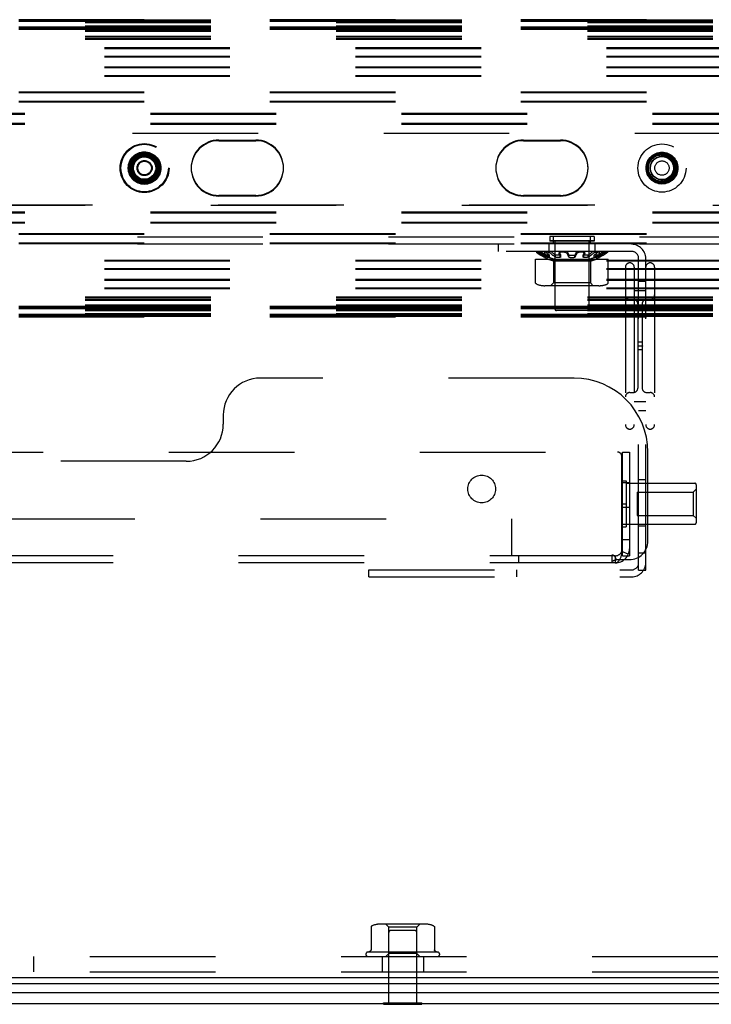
# Model space of a CAD drawing. Header units: inches. Extents: x 0 to 155, y 0 to 100.
# Tile 65 of 102: x 97.05 to 101.73, y 7.68 to 14.34. Entities that reach past the tile are written whole.
import ezdxf

# ---------------------------------------------------------------- set-up
doc = ezdxf.new("R2010")
doc.units = ezdxf.units.IN
doc.header["$LTSCALE"] = 8.5
doc.header["$MEASUREMENT"] = 0
doc.linetypes.add('HIDDEN', pattern=[0.2, 0.1, -0.1])
doc.layers.get('0').update_dxf_attribs({"linetype": 'CONTINUOUS'})
doc.layers.add('DEFAULT_2', color=8, linetype='HIDDEN')

msp = doc.modelspace()

# ---------------------------------------------------------------- linework, layer by layer
at = {"color": 3, "linetype": 'Continuous'}
for p, q in [((87.6538, 7.8562), (111.6258, 7.8562)), ((103.796, 7.6797), (95.4835, 7.6797))]:
    msp.add_line(p, q, dxfattribs=at)
at = {"color": 7, "linetype": 'Continuous'}
for p, q in [((87.6728, 7.8172), (111.6068, 7.8172)), ((95.4835, 7.7547), (103.796, 7.7547)), ((99.5098, 7.6757), (99.5098, 7.6797)), ((99.5098, 7.6757), (99.7698, 7.6757)), ((99.7698, 7.6757), (99.7698, 7.6797))]:
    msp.add_line(p, q, dxfattribs=at)
at = {"layer": 'DEFAULT_2', "color": 8, "linetype": 'HIDDEN'}
for p, q in [((106.3898, 14.337), (92.3898, 14.337)), ((92.3898, 14.3354), (106.3898, 14.3354)), ((92.3898, 14.3308), (106.3898, 14.3308)), ((106.3898, 14.3294), (92.3898, 14.3294)), ((106.3898, 14.3248), (92.3898, 14.3248)), ((92.3898, 14.3221), (106.3898, 14.3221)), ((92.3898, 14.3175), (106.3898, 14.3175)), ((92.3898, 14.2962), (106.3898, 14.2962)), ((92.3898, 14.2916), (106.3898, 14.2916)), ((106.3898, 14.2866), (92.3898, 14.2866)), ((92.3898, 14.2829), (106.3898, 14.2829)), ((106.3898, 14.282), (92.3898, 14.282)), ((92.3898, 14.2805), (106.3898, 14.2805)), ((92.3898, 14.2805), (106.3898, 14.2805)), ((92.3898, 14.2783), (106.3898, 14.2783)), ((92.3898, 14.2759), (106.3898, 14.2759)), ((92.3898, 14.2759), (106.3898, 14.2759)), ((106.3898, 14.2744), (92.3898, 14.2744)), ((106.3898, 14.2698), (92.3898, 14.2698)), ((92.3898, 14.2671), (106.3898, 14.2671)), ((92.3898, 14.2637), (106.3898, 14.2637)), ((92.3898, 14.2625), (106.3898, 14.2625)), ((92.3898, 14.2591), (106.3898, 14.2591)), ((92.3898, 14.2258), (106.3898, 14.2258)), ((92.3898, 14.2212), (106.3898, 14.2212)), ((92.3898, 14.2091), (106.3898, 14.2091)), ((92.3898, 14.2045), (106.3898, 14.2045)), ((92.5198, 14.1479), (106.1448, 14.1479)), ((92.5198, 14.1476), (106.1448, 14.1476)), ((92.5198, 14.1475), (106.1448, 14.1475)), ((92.5198, 14.1433), (106.1448, 14.1433)), ((92.5198, 14.143), (106.1448, 14.143)), ((92.5198, 14.1429), (106.1448, 14.1429)), ((92.5198, 14.0909), (106.1448, 14.0909)), ((92.5198, 14.0906), (106.1448, 14.0906)), ((92.5198, 14.0905), (106.1448, 14.0905)), ((92.5198, 14.0863), (106.1448, 14.0863)), ((92.5198, 14.086), (106.1448, 14.086)), ((92.5198, 14.0859), (106.1448, 14.0859)), ((92.5198, 14.0175), (106.1448, 14.0175)), ((92.5198, 14.0129), (106.1448, 14.0129)), ((92.5198, 13.9605), (106.1448, 13.9605)), ((92.5198, 13.9559), (106.1448, 13.9559)), ((106.3898, 13.8457), (92.7823, 13.8457)), ((106.3898, 13.8412), (92.7823, 13.8412)), ((106.3898, 13.7832), (92.7823, 13.7832)), ((106.3898, 13.7787), (92.7823, 13.7787)), ((92.8318, 13.7038), (105.6461, 13.7038)), ((92.8318, 13.7028), (105.6448, 13.7028)), ((92.8318, 13.6992), (105.6461, 13.6992)), ((92.8318, 13.6982), (105.6448, 13.6982)), ((92.8318, 13.6364), (105.6448, 13.6364)), ((92.8318, 13.6337), (105.6448, 13.6337)), ((92.8318, 13.6318), (105.6448, 13.6318)), ((92.8318, 13.6291), (105.6448, 13.6291)), ((102.0608, 13.5672), (91.1923, 13.5672)), ((98.3948, 13.523), (98.6448, 13.523)), ((100.4573, 13.523), (100.7073, 13.523)), ((98.3948, 13.5184), (98.6448, 13.5184)), ((100.4573, 13.5184), (100.7073, 13.5184)), ((98.6448, 13.148), (98.3948, 13.148)), ((98.6448, 13.1434), (98.3948, 13.1434)), ((100.7073, 13.148), (100.4573, 13.148)), ((100.7073, 13.1434), (100.4573, 13.1434)), ((89.8898, 13.0855), (109.3898, 13.0855)), ((109.3898, 13.0809), (89.8898, 13.0809)), ((92.8318, 13.0373), (105.6448, 13.0373)), ((92.8318, 13.0346), (105.6448, 13.0346)), ((92.8318, 13.0327), (105.6448, 13.0327)), ((92.8318, 13.03), (105.6448, 13.03)), ((92.8318, 12.9681), (105.6448, 12.9681)), ((92.8318, 12.9671), (105.6461, 12.9671)), ((92.8318, 12.9635), (105.6448, 12.9635)), ((92.8318, 12.9625), (105.6461, 12.9625)), ((102.093, 12.8652), (91.16, 12.8652)), ((106.3898, 12.8877), (92.7823, 12.8877)), ((106.3898, 12.8832), (92.7823, 12.8832)), ((100.935, 12.8702), (100.635, 12.8702)), ((100.635, 12.8702), (100.635, 12.8392)), ((100.935, 12.8692), (100.635, 12.8692)), ((100.66, 12.8172), (100.66, 12.8652)), ((100.91, 12.8172), (100.91, 12.8652)), ((100.935, 12.8702), (100.935, 12.8392)), ((102.093, 12.8172), (91.16, 12.8172)), ((106.3898, 12.8252), (92.7823, 12.8252)), ((106.3898, 12.8207), (92.7823, 12.8207)), ((100.285, 12.8172), (100.285, 12.7692)), ((100.629, 12.8172), (100.629, 12.7692)), ((100.935, 12.8402), (100.635, 12.8402)), ((100.935, 12.8392), (100.635, 12.8392)), ((100.67, 12.8402), (100.67, 12.3792)), ((100.9, 12.8402), (100.9, 12.3792)), ((100.941, 12.8172), (100.941, 12.7692)), ((101.189, 12.7692), (100.285, 12.7692)), ((100.5485, 12.7692), (100.5445, 12.7633)), ((100.5501, 12.7634), (100.5451, 12.7634)), ((100.5708, 12.7597), (100.5743, 12.7576)), ((100.5858, 12.7597), (100.5893, 12.7576)), ((100.5883, 12.7496), (100.5919, 12.7477)), ((100.5926, 12.7407), (100.5961, 12.7388)), ((100.6025, 12.7692), (100.5986, 12.7613)), ((100.599, 12.729), (100.599, 12.7439)), ((100.5997, 12.7515), (100.6033, 12.7496)), ((100.6181, 12.7634), (100.6043, 12.7634)), ((100.6105, 12.7468), (100.613, 12.7447)), ((100.6139, 12.7295), (100.6139, 12.7439)), ((100.6183, 12.7555), (100.6209, 12.7535)), ((100.6339, 12.7295), (100.6339, 12.7439)), ((100.6542, 12.7597), (100.6567, 12.7576)), ((100.6593, 12.7555), (100.6567, 12.7576)), ((100.6747, 12.7295), (100.6747, 12.7439)), ((100.6993, 12.7673), (100.6973, 12.7565)), ((100.6978, 12.7532), (100.6974, 12.7543)), ((100.6997, 12.7639), (100.6994, 12.7648)), ((100.7007, 12.7618), (100.6997, 12.7639)), ((100.7035, 12.7555), (100.7026, 12.7576)), ((100.7074, 12.7477), (100.7064, 12.7496)), ((100.7094, 12.7295), (100.7094, 12.7439)), ((100.7308, 12.7634), (100.712, 12.7634)), ((100.7549, 12.751), (100.754, 12.7532)), ((100.7549, 12.7657), (100.7554, 12.7648)), ((100.7559, 12.7639), (100.7554, 12.7648)), ((100.7577, 12.7597), (100.7586, 12.7576)), ((100.7595, 12.7555), (100.7586, 12.7576)), ((100.7604, 12.7388), (100.7594, 12.7407)), ((100.7604, 12.7388), (100.7613, 12.7368)), ((100.765, 12.7295), (100.765, 12.7439)), ((100.805, 12.7439), (100.806, 12.7458)), ((100.805, 12.7295), (100.805, 12.7439)), ((100.8088, 12.7515), (100.8097, 12.7535)), ((100.8581, 12.7634), (100.8392, 12.7634)), ((100.8607, 12.7295), (100.8607, 12.7439)), ((100.8617, 12.7313), (100.8607, 12.7295)), ((100.8627, 12.7477), (100.8636, 12.7496)), ((100.8646, 12.7368), (100.8637, 12.7349)), ((100.8695, 12.7468), (100.8704, 12.7489)), ((100.8707, 12.7675), (100.8708, 12.7673)), ((100.8727, 12.7565), (100.8708, 12.7673)), ((100.8728, 12.7554), (100.8727, 12.7565)), ((100.8954, 12.7295), (100.8954, 12.7439)), ((100.9361, 12.7295), (100.9361, 12.7439)), ((100.9657, 12.7634), (100.9519, 12.7634)), ((100.9561, 12.7295), (100.9561, 12.7439)), ((100.9669, 12.7349), (100.9704, 12.7368)), ((100.9714, 12.7613), (100.9676, 12.7692)), ((100.971, 12.729), (100.971, 12.7439)), ((100.996, 12.7427), (100.9995, 12.7447)), ((101.025, 12.7634), (101.0199, 12.7634)), ((101.0255, 12.7633), (101.0216, 12.7692)), ((101.0255, 12.7632), (101.0255, 12.7633)), ((92.5198, 12.7105), (106.1448, 12.7105)), ((92.5198, 12.7059), (106.1448, 12.7059)), ((100.5389, 12.7172), (101.0312, 12.7172)), ((100.5389, 12.5585), (100.5389, 12.7172)), ((100.66, 12.7024), (100.6182, 12.7172)), ((100.66, 12.7172), (100.66, 12.7056)), ((100.91, 12.7056), (100.66, 12.7056)), ((100.91, 12.7024), (100.66, 12.7024)), ((100.66, 12.7024), (100.66, 12.5572)), ((100.91, 12.7172), (100.91, 12.7056)), ((100.91, 12.7024), (100.9518, 12.7172)), ((100.91, 12.7024), (100.91, 12.5572)), ((101.0312, 12.5585), (101.0312, 12.7172)), ((101.147, 12.6622), (101.147, 11.5972)), ((101.207, 12.6622), (101.207, 11.5972)), ((101.237, 10.6122), (101.237, 12.7212)), ((101.285, 10.6122), (101.285, 12.7212)), ((101.345, 12.6622), (101.345, 11.5972)), ((92.5198, 12.6535), (106.1448, 12.6535)), ((92.5198, 12.6489), (106.1448, 12.6489)), ((92.5198, 12.5805), (106.1448, 12.5805)), ((92.5198, 12.5803), (106.1448, 12.5803)), ((92.5198, 12.5801), (106.1448, 12.5801)), ((92.5198, 12.5759), (106.1448, 12.5759)), ((92.5198, 12.5757), (106.1448, 12.5757)), ((92.5198, 12.5755), (106.1448, 12.5755)), ((92.5198, 12.5235), (106.1448, 12.5235)), ((92.5198, 12.5233), (106.1448, 12.5233)), ((100.9679, 12.5372), (100.6022, 12.5372)), ((100.66, 12.5572), (100.64, 12.5372)), ((100.91, 12.5572), (100.66, 12.5572)), ((100.91, 12.5572), (100.93, 12.5372)), ((101.237, 12.5672), (101.285, 12.5672)), ((92.3898, 12.4618), (106.3898, 12.4618)), ((92.3898, 12.4572), (106.3898, 12.4572)), ((92.5198, 12.5231), (106.1448, 12.5231)), ((92.5198, 12.5189), (106.1448, 12.5189)), ((92.5198, 12.5187), (106.1448, 12.5187)), ((92.5198, 12.5185), (106.1448, 12.5185)), ((101.207, 12.5047), (101.285, 12.5047)), ((92.3898, 12.4451), (106.3898, 12.4451)), ((92.3898, 12.4405), (106.3898, 12.4405)), ((92.3898, 12.4073), (106.3898, 12.4073)), ((92.3898, 12.4038), (106.3898, 12.4038)), ((92.3898, 12.4027), (106.3898, 12.4027)), ((92.3898, 12.3992), (106.3898, 12.3992)), ((106.3898, 12.3965), (92.3898, 12.3965)), ((106.3898, 12.3919), (92.3898, 12.3919)), ((92.3898, 12.3905), (106.3898, 12.3905)), ((92.3898, 12.3904), (106.3898, 12.3904)), ((101.177, 12.4447), (101.201, 12.4447)), ((101.231, 12.4147), (101.231, 11.8447)), ((101.261, 12.4147), (101.261, 12.1322)), ((101.291, 12.4447), (101.315, 12.4447)), ((92.3898, 12.3881), (106.3898, 12.3881)), ((92.3898, 12.3859), (106.3898, 12.3859)), ((92.3898, 12.3858), (106.3898, 12.3858)), ((106.3898, 12.3844), (92.3898, 12.3844)), ((92.3898, 12.3835), (106.3898, 12.3835)), ((106.3898, 12.3798), (92.3898, 12.3798)), ((92.3898, 12.3748), (106.3898, 12.3748)), ((92.3898, 12.3702), (106.3898, 12.3702)), ((92.3898, 12.3489), (106.3898, 12.3489)), ((92.3898, 12.3443), (106.3898, 12.3443)), ((106.3898, 12.3415), (92.3898, 12.3415)), ((106.3898, 12.3369), (92.3898, 12.3369)), ((92.3898, 12.3355), (106.3898, 12.3355)), ((92.3898, 12.3309), (106.3898, 12.3309)), ((106.3898, 12.3294), (92.3898, 12.3294)), ((106.3898, 12.3248), (92.3898, 12.3248)), ((100.89, 12.3692), (100.68, 12.3692)), ((101.261, 12.1563), (101.231, 12.1563)), ((101.231, 12.1297), (101.2649, 12.1297)), ((101.261, 12.1322), (101.261, 12.1322)), ((101.261, 12.1272), (101.261, 12.1271)), ((101.261, 12.1271), (101.261, 11.8447)), ((101.2618, 12.1283), (101.2617, 12.1282)), ((101.2623, 12.1286), (101.2621, 12.1285)), ((101.2623, 12.1286), (101.2624, 12.1287)), ((101.2636, 12.1292), (101.2634, 12.1291)), ((101.2636, 12.1292), (101.2638, 12.1293)), ((101.264, 12.13), (101.2642, 12.1299)), ((101.2646, 12.1297), (101.2649, 12.1297)), ((101.261, 12.1031), (101.231, 12.1031)), ((100.7995, 11.9122), (98.6745, 11.9122)), ((101.177, 11.8147), (101.201, 11.8147)), ((101.291, 11.8147), (101.315, 11.8147)), ((101.207, 11.7547), (101.285, 11.7547)), ((98.4245, 11.6622), (98.4245, 11.5997)), ((101.237, 11.6922), (101.285, 11.6922)), ((91.2563, 11.4122), (101.0928, 11.4122)), ((101.1265, 11.4122), (101.1745, 11.4122)), ((101.1265, 10.7102), (101.1265, 11.4122)), ((101.1745, 11.4122), (101.1745, 10.7102)), ((101.2995, 10.8095), (101.2995, 11.4122)), ((98.1745, 11.3497), (94.1745, 11.3497)), ((101.1228, 10.7208), (101.1228, 11.3822)), ((101.1265, 11.2182), (101.1515, 11.2182)), ((101.1745, 11.2027), (101.1265, 11.2027)), ((101.1515, 11.2182), (101.1515, 10.9062)), ((101.1515, 11.2012), (101.6165, 11.2012)), ((101.285, 11.2234), (101.237, 11.2234)), ((101.6265, 11.1912), (101.6265, 10.9332)), ((101.2265, 11.1407), (101.6065, 11.1407)), ((101.2265, 11.1407), (101.2265, 10.9837)), ((101.6065, 11.1407), (101.6265, 11.1607)), ((101.6065, 11.1407), (101.6065, 10.9837)), ((101.1265, 11.0622), (101.1515, 11.0622)), ((101.1745, 11.0372), (101.1265, 11.0372)), ((91.8765, 10.9602), (100.3765, 10.9602)), ((100.3765, 10.9602), (100.3765, 10.7102)), ((101.2265, 10.9837), (101.6065, 10.9837)), ((101.6065, 10.9837), (101.6265, 10.9637)), ((101.1745, 10.9217), (101.1265, 10.9217)), ((101.1265, 10.9062), (101.1515, 10.9062)), ((101.1515, 10.9232), (101.6165, 10.9232)), ((101.285, 10.9109), (101.237, 10.9109)), ((101.1745, 10.8182), (101.1265, 10.8182)), ((101.167, 10.7208), (101.1228, 10.7395)), ((101.285, 10.7272), (101.237, 10.7272)), ((101.0785, 10.7102), (91.2705, 10.7102)), ((101.0785, 10.6622), (91.2705, 10.6622)), ((100.4242, 10.7102), (100.4242, 10.6622)), ((101.0585, 10.6732), (101.0585, 10.7157)), ((101.0585, 10.6622), (101.0585, 10.6732)), ((101.0705, 10.6794), (101.073, 10.6799)), ((101.0785, 10.7102), (101.0785, 10.6622)), ((101.0871, 10.6845), (101.1745, 10.6845)), ((101.1265, 10.7102), (101.1745, 10.7102)), ((99.41, 10.6152), (101.189, 10.6152)), ((99.41, 10.5672), (99.41, 10.6152)), ((100.41, 10.6152), (100.41, 10.5672)), ((101.237, 10.6122), (101.285, 10.6122)), ((99.41, 10.5672), (101.189, 10.5672)), ((99.4248, 8.1969), (99.4248, 8.0448)), ((99.7915, 8.2182), (99.4881, 8.2182)), ((99.5448, 8.1982), (99.5248, 8.2182)), ((99.7348, 8.1982), (99.5448, 8.1982)), ((99.5448, 7.6857), (99.5448, 8.1982)), ((99.7348, 8.1982), (99.7548, 8.2182)), ((99.7348, 7.6857), (99.7348, 8.1982)), ((99.8547, 8.1969), (99.8547, 8.0448)), ((99.7198, 8.1757), (99.5598, 8.1757)), ((95.8219, 7.9992), (103.4577, 7.9992)), ((97.1398, 7.9992), (97.1398, 7.8952)), ((99.8748, 8.0292), (99.4048, 8.0292)), ((99.4998, 7.9992), (99.4998, 7.8952)), ((99.5448, 8.0192), (99.5248, 7.9992)), ((99.7348, 8.0192), (99.5448, 8.0192)), ((99.7348, 8.0192), (99.7548, 7.9992)), ((99.7798, 7.9992), (99.7798, 7.8952)), ((99.8605, 8.0358), (99.8748, 8.0292)), ((95.8219, 7.8952), (103.4577, 7.8952)), ((99.5098, 7.6857), (99.7698, 7.6857)), ((99.5098, 7.6797), (99.5098, 7.6857)), ((99.7698, 7.6797), (99.7698, 7.6857))]:
    msp.add_line(p, q, dxfattribs=at)
for points in [[(100.5451, 12.7634), (100.5447, 12.7634), (100.5445, 12.7633)], [(100.5445, 12.7633), (100.5445, 12.7632), (100.5445, 12.7629)], [(100.5568, 12.7532), (100.5551, 12.7543), (100.5534, 12.7554), (100.5518, 12.7565), (100.5503, 12.7576), (100.5489, 12.7586), (100.5477, 12.7596), (100.5467, 12.7604), (100.5459, 12.7612), (100.5452, 12.7619), (100.5448, 12.7624), (100.5445, 12.7629)], [(100.5701, 12.7543), (100.5683, 12.7554), (100.5663, 12.7565), (100.5644, 12.7576), (100.5625, 12.7586), (100.5607, 12.7596), (100.5589, 12.7604), (100.5573, 12.7612), (100.5557, 12.7619), (100.5543, 12.7624), (100.5529, 12.7629), (100.5518, 12.7632), (100.5509, 12.7634), (100.5501, 12.7634)], [(100.5639, 12.7639), (100.5626, 12.7648), (100.5612, 12.7657), (100.5599, 12.7666), (100.5586, 12.7675), (100.5575, 12.7683), (100.5563, 12.7692)], [(100.599, 12.7295), (100.5954, 12.7313), (100.5918, 12.7331), (100.5882, 12.7349), (100.5847, 12.7368), (100.5811, 12.7388), (100.5776, 12.7407), (100.5741, 12.7427), (100.5706, 12.7447), (100.5671, 12.7468), (100.5637, 12.7489), (100.5602, 12.751), (100.5568, 12.7532)], [(100.5708, 12.7597), (100.5674, 12.7618), (100.5639, 12.7639)], [(100.5776, 12.7648), (100.5761, 12.7657), (100.5746, 12.7666), (100.5731, 12.7675), (100.5716, 12.7683), (100.57, 12.7692)], [(100.5926, 12.7407), (100.5891, 12.7427), (100.5856, 12.7447), (100.5821, 12.7468), (100.5787, 12.7489), (100.5753, 12.751), (100.5701, 12.7543)], [(100.5883, 12.7496), (100.5848, 12.7515), (100.5812, 12.7535), (100.5777, 12.7555), (100.5743, 12.7576)], [(100.5858, 12.7597), (100.5824, 12.7618), (100.5776, 12.7648)], [(100.5997, 12.7515), (100.5962, 12.7535), (100.5927, 12.7555), (100.5893, 12.7576)], [(100.599, 12.7439), (100.5954, 12.7458), (100.5919, 12.7477)], [(100.6139, 12.7295), (100.6103, 12.7313), (100.6068, 12.7331), (100.6032, 12.7349), (100.5996, 12.7368), (100.5961, 12.7388)], [(100.5986, 12.7613), (100.5986, 12.7612), (100.5984, 12.7604), (100.5984, 12.7596), (100.5986, 12.7586)], [(100.6043, 12.7634), (100.6029, 12.7634), (100.6017, 12.7632), (100.6006, 12.7629), (100.5997, 12.7624), (100.599, 12.7619), (100.5986, 12.7613)], [(100.6029, 12.7532), (100.6017, 12.7543), (100.6006, 12.7554), (100.5998, 12.7565), (100.5991, 12.7576), (100.5986, 12.7586)], [(100.6105, 12.7468), (100.6079, 12.7489), (100.6054, 12.751), (100.6029, 12.7532)], [(100.6139, 12.7439), (100.6104, 12.7458), (100.6068, 12.7477), (100.6033, 12.7496)], [(100.6081, 12.7639), (100.6072, 12.7648), (100.6063, 12.7657), (100.6055, 12.7666), (100.6048, 12.7675), (100.6043, 12.7683), (100.6039, 12.7692)], [(100.6183, 12.7555), (100.6157, 12.7576), (100.6132, 12.7597), (100.6107, 12.7618), (100.6081, 12.7639)], [(100.6339, 12.7295), (100.6313, 12.7313), (100.6286, 12.7331), (100.626, 12.7349), (100.6234, 12.7368), (100.6208, 12.7388), (100.6182, 12.7407), (100.6156, 12.7427), (100.613, 12.7447)], [(100.6339, 12.7439), (100.6289, 12.7435), (100.6239, 12.7434), (100.6189, 12.7435), (100.6139, 12.7439)], [(100.6339, 12.7295), (100.6289, 12.7291), (100.6239, 12.729), (100.6189, 12.7291), (100.6139, 12.7295)], [(100.6441, 12.7532), (100.6427, 12.7543), (100.6412, 12.7554), (100.6395, 12.7565), (100.6377, 12.7576), (100.6357, 12.7586), (100.6337, 12.7596), (100.6317, 12.7604), (100.6297, 12.7612), (100.6276, 12.7619), (100.6256, 12.7624), (100.6235, 12.7629), (100.6216, 12.7632), (100.6198, 12.7634), (100.6181, 12.7634)], [(100.6339, 12.7439), (100.6313, 12.7458), (100.6287, 12.7477), (100.6261, 12.7496), (100.6235, 12.7515), (100.6209, 12.7535)], [(100.6492, 12.7639), (100.6482, 12.7648), (100.647, 12.7657), (100.6457, 12.7666), (100.6443, 12.7675), (100.6429, 12.7683), (100.6413, 12.7692)], [(100.6747, 12.7295), (100.6721, 12.7313), (100.6695, 12.7331), (100.6669, 12.7349), (100.6643, 12.7368), (100.6617, 12.7388), (100.6591, 12.7407), (100.6566, 12.7427), (100.6541, 12.7447), (100.6515, 12.7468), (100.649, 12.7489), (100.6465, 12.751), (100.6441, 12.7532)], [(100.6542, 12.7597), (100.6517, 12.7618), (100.6492, 12.7639)], [(100.6593, 12.7555), (100.6618, 12.7535), (100.6644, 12.7515), (100.6669, 12.7496)], [(100.6747, 12.7439), (100.6721, 12.7458), (100.6695, 12.7477), (100.6669, 12.7496)], [(100.7094, 12.7439), (100.7043, 12.7437), (100.6989, 12.7435), (100.6933, 12.7434), (100.6874, 12.7434), (100.6812, 12.7436), (100.6747, 12.7439)], [(100.7094, 12.7295), (100.7043, 12.7292), (100.6989, 12.7291), (100.6933, 12.729), (100.6874, 12.729), (100.6812, 12.7292), (100.6747, 12.7295)], [(100.712, 12.7634), (100.7099, 12.7634), (100.7079, 12.7632), (100.706, 12.7629), (100.7043, 12.7624), (100.7027, 12.7619), (100.7012, 12.7612), (100.7, 12.7604), (100.699, 12.7596), (100.6982, 12.7586), (100.6977, 12.7576), (100.6973, 12.7565)], [(100.6973, 12.7565), (100.6973, 12.7554), (100.6974, 12.7543)], [(100.7006, 12.7468), (100.6997, 12.7489), (100.6987, 12.751), (100.6978, 12.7532)], [(100.6993, 12.7673), (100.6992, 12.7666), (100.6992, 12.7657), (100.6994, 12.7648)], [(100.7001, 12.7692), (100.6996, 12.7683), (100.6993, 12.7675), (100.6993, 12.7673)], [(100.7006, 12.7468), (100.7016, 12.7447), (100.7025, 12.7427), (100.7035, 12.7407), (100.7044, 12.7388)], [(100.7007, 12.7618), (100.7016, 12.7597), (100.7026, 12.7576)], [(100.7035, 12.7555), (100.7045, 12.7535), (100.7054, 12.7515), (100.7064, 12.7496)], [(100.7094, 12.7295), (100.7084, 12.7313), (100.7074, 12.7331), (100.7064, 12.7349), (100.7054, 12.7368), (100.7044, 12.7388)], [(100.7074, 12.7477), (100.7084, 12.7458), (100.7094, 12.7439)], [(100.754, 12.7532), (100.7534, 12.7543), (100.7527, 12.7554), (100.7516, 12.7565), (100.7504, 12.7576), (100.7489, 12.7586), (100.7473, 12.7596), (100.7456, 12.7604), (100.7437, 12.7612), (100.7417, 12.7619), (100.7396, 12.7624), (100.7374, 12.7629), (100.7352, 12.7632), (100.733, 12.7634), (100.7308, 12.7634)], [(100.7549, 12.7657), (100.7541, 12.7666), (100.7533, 12.7675), (100.7523, 12.7683), (100.7511, 12.7692)], [(100.7549, 12.751), (100.7558, 12.7489), (100.7567, 12.7468), (100.7576, 12.7447), (100.7585, 12.7427), (100.7594, 12.7407)], [(100.7577, 12.7597), (100.7568, 12.7618), (100.7559, 12.7639)], [(100.7595, 12.7555), (100.7604, 12.7535), (100.7613, 12.7515), (100.7622, 12.7496), (100.7632, 12.7477)], [(100.765, 12.7295), (100.7641, 12.7313), (100.7631, 12.7331), (100.7622, 12.7349), (100.7613, 12.7368)], [(100.765, 12.7439), (100.7641, 12.7458), (100.7632, 12.7477)], [(100.8097, 12.7388), (100.8088, 12.7368), (100.8078, 12.7349), (100.8069, 12.7331), (100.806, 12.7313), (100.805, 12.7295)], [(100.8088, 12.7515), (100.8078, 12.7496), (100.8069, 12.7477), (100.806, 12.7458)], [(100.8142, 12.7639), (100.8133, 12.7618), (100.8124, 12.7597), (100.8115, 12.7576), (100.8106, 12.7555), (100.8097, 12.7535)], [(100.8097, 12.7388), (100.8106, 12.7407), (100.8115, 12.7427), (100.8125, 12.7447)], [(100.816, 12.7532), (100.8152, 12.751), (100.8143, 12.7489), (100.8134, 12.7468), (100.8125, 12.7447)], [(100.8189, 12.7692), (100.8178, 12.7683), (100.8168, 12.7675), (100.8159, 12.7666), (100.8152, 12.7657), (100.8146, 12.7648), (100.8142, 12.7639)], [(100.8392, 12.7634), (100.8371, 12.7634), (100.8349, 12.7632), (100.8327, 12.7629), (100.8305, 12.7624), (100.8284, 12.7619), (100.8263, 12.7612), (100.8245, 12.7604), (100.8227, 12.7596), (100.8211, 12.7586), (100.8197, 12.7576), (100.8184, 12.7565), (100.8174, 12.7554), (100.8166, 12.7543), (100.816, 12.7532)], [(100.8727, 12.7565), (100.8724, 12.7576), (100.8718, 12.7586), (100.871, 12.7596), (100.87, 12.7604), (100.8688, 12.7612), (100.8674, 12.7619), (100.8658, 12.7624), (100.864, 12.7629), (100.8621, 12.7632), (100.8601, 12.7634), (100.8581, 12.7634)], [(100.8627, 12.7477), (100.8617, 12.7458), (100.8607, 12.7439)], [(100.8954, 12.7439), (100.8889, 12.7436), (100.8827, 12.7434), (100.8767, 12.7434), (100.8711, 12.7435), (100.8658, 12.7437), (100.8607, 12.7439)], [(100.8954, 12.7295), (100.8889, 12.7292), (100.8827, 12.729), (100.8768, 12.729), (100.8711, 12.7291), (100.8658, 12.7292), (100.8607, 12.7295)], [(100.8617, 12.7313), (100.8627, 12.7331), (100.8637, 12.7349)], [(100.8656, 12.7535), (100.8646, 12.7515), (100.8636, 12.7496)], [(100.8646, 12.7368), (100.8656, 12.7388), (100.8666, 12.7407)], [(100.8656, 12.7535), (100.8665, 12.7555), (100.8675, 12.7576)], [(100.8695, 12.7468), (100.8685, 12.7447), (100.8675, 12.7427), (100.8666, 12.7407)], [(100.8703, 12.7639), (100.8694, 12.7618), (100.8684, 12.7597), (100.8675, 12.7576)], [(100.8707, 12.7675), (100.8704, 12.7683), (100.87, 12.7692)], [(100.8708, 12.7673), (100.8708, 12.7666), (100.8708, 12.7657), (100.8706, 12.7648), (100.8703, 12.7639)], [(100.8723, 12.7532), (100.8713, 12.751), (100.8704, 12.7489)], [(100.8728, 12.7554), (100.8727, 12.7543), (100.8723, 12.7532)], [(100.9208, 12.7639), (100.9183, 12.7618), (100.9158, 12.7597), (100.9133, 12.7576), (100.9108, 12.7555), (100.9083, 12.7535), (100.9057, 12.7515), (100.9031, 12.7496), (100.9006, 12.7477), (100.898, 12.7458), (100.8954, 12.7439)], [(100.926, 12.7532), (100.9235, 12.751), (100.921, 12.7489), (100.9185, 12.7468), (100.916, 12.7447), (100.9135, 12.7427), (100.9109, 12.7407), (100.9084, 12.7388), (100.9058, 12.7368), (100.9032, 12.7349), (100.9006, 12.7331), (100.898, 12.7313), (100.8954, 12.7295)], [(100.9287, 12.7692), (100.9272, 12.7683), (100.9257, 12.7675), (100.9244, 12.7666), (100.9231, 12.7657), (100.9219, 12.7648), (100.9208, 12.7639)], [(100.9519, 12.7634), (100.9503, 12.7634), (100.9485, 12.7632), (100.9465, 12.7629), (100.9445, 12.7624), (100.9424, 12.7619), (100.9404, 12.7612), (100.9383, 12.7604), (100.9363, 12.7596), (100.9343, 12.7586), (100.9324, 12.7576), (100.9306, 12.7565), (100.9289, 12.7554), (100.9274, 12.7543), (100.926, 12.7532)], [(100.9619, 12.7639), (100.9594, 12.7618), (100.9569, 12.7597), (100.9543, 12.7576), (100.9518, 12.7555), (100.9492, 12.7535), (100.9466, 12.7515), (100.944, 12.7496), (100.9414, 12.7477), (100.9388, 12.7458), (100.9361, 12.7439)], [(100.9672, 12.7532), (100.9647, 12.751), (100.9621, 12.7489), (100.9596, 12.7468), (100.957, 12.7447), (100.9545, 12.7427), (100.9519, 12.7407), (100.9493, 12.7388), (100.9467, 12.7368), (100.9441, 12.7349), (100.9414, 12.7331), (100.9388, 12.7313), (100.9361, 12.7295)], [(100.9561, 12.7439), (100.9511, 12.7435), (100.9461, 12.7434), (100.9411, 12.7435), (100.9361, 12.7439)], [(100.9561, 12.7295), (100.9511, 12.7291), (100.9461, 12.729), (100.9411, 12.7291), (100.9361, 12.7295)], [(100.9877, 12.7618), (100.9842, 12.7597), (100.9808, 12.7576), (100.9773, 12.7555), (100.9738, 12.7535), (100.9703, 12.7515), (100.9668, 12.7496), (100.9633, 12.7477), (100.9597, 12.7458), (100.9561, 12.7439)], [(100.9669, 12.7349), (100.9633, 12.7331), (100.9597, 12.7313), (100.9561, 12.7295)], [(100.9661, 12.7692), (100.9657, 12.7683), (100.9652, 12.7675), (100.9646, 12.7666), (100.9638, 12.7657), (100.9629, 12.7648), (100.9619, 12.7639)], [(100.9714, 12.7613), (100.971, 12.7619), (100.9704, 12.7624), (100.9695, 12.7629), (100.9684, 12.7632), (100.9672, 12.7634), (100.9657, 12.7634)], [(100.9717, 12.7604), (100.9717, 12.7596), (100.9714, 12.7586), (100.971, 12.7576), (100.9703, 12.7565), (100.9694, 12.7554), (100.9684, 12.7543), (100.9672, 12.7532)], [(100.9948, 12.751), (100.9914, 12.7489), (100.9879, 12.7468), (100.9845, 12.7447), (100.981, 12.7427), (100.9775, 12.7407), (100.974, 12.7388), (100.9704, 12.7368)], [(101.0061, 12.7639), (101.0027, 12.7618), (100.9993, 12.7597), (100.9958, 12.7576), (100.9923, 12.7555), (100.9888, 12.7535), (100.9853, 12.7515), (100.9818, 12.7496), (100.9782, 12.7477), (100.9746, 12.7458), (100.971, 12.7439)], [(100.996, 12.7427), (100.9925, 12.7407), (100.9889, 12.7388), (100.9854, 12.7368), (100.9818, 12.7349), (100.9782, 12.7331), (100.9746, 12.7313), (100.971, 12.7295)], [(100.9717, 12.7604), (100.9715, 12.7612), (100.9714, 12.7613)], [(101, 12.7692), (100.9985, 12.7683), (100.997, 12.7675), (100.9955, 12.7666), (100.9939, 12.7657), (100.9925, 12.7648), (100.9877, 12.7618)], [(101.0199, 12.7634), (101.0192, 12.7634), (101.0182, 12.7632), (101.0171, 12.7629), (101.0158, 12.7624), (101.0144, 12.7619), (101.0128, 12.7612), (101.0111, 12.7604), (101.0094, 12.7596), (101.0075, 12.7586), (101.0056, 12.7576), (101.0037, 12.7565), (101.0018, 12.7554), (101, 12.7543), (100.9948, 12.751)], [(101.0133, 12.7532), (101.0098, 12.751), (101.0064, 12.7489), (101.0029, 12.7468), (100.9995, 12.7447)], [(101.0137, 12.7692), (101.0126, 12.7683), (101.0114, 12.7675), (101.0102, 12.7666), (101.0088, 12.7657), (101.0075, 12.7648), (101.0061, 12.7639)], [(101.0255, 12.7632), (101.0255, 12.7629), (101.0253, 12.7624), (101.0248, 12.7619), (101.0242, 12.7612), (101.0233, 12.7604), (101.0223, 12.7596), (101.0211, 12.7586), (101.0198, 12.7576), (101.0183, 12.7565), (101.0166, 12.7554), (101.015, 12.7543), (101.0133, 12.7532)], [(101.0255, 12.7633), (101.0254, 12.7634), (101.025, 12.7634)], [(100.5448, 12.5494), (100.5437, 12.55), (100.5426, 12.5508), (100.5416, 12.5517), (100.5407, 12.5527), (100.54, 12.5539), (100.5395, 12.5551), (100.5391, 12.5565), (100.5389, 12.5579), (100.5389, 12.5585)], [(101.0252, 12.5494), (101.0264, 12.55), (101.0275, 12.5508), (101.0285, 12.5517), (101.0293, 12.5527), (101.03, 12.5539), (101.0306, 12.5551), (101.031, 12.5565), (101.0311, 12.5579), (101.0312, 12.5585)], [(101.264, 12.13), (101.2638, 12.13), (101.2636, 12.1301), (101.2634, 12.1302), (101.2632, 12.1303), (101.263, 12.1304), (101.2629, 12.1304), (101.2627, 12.1305), (101.2626, 12.1306), (101.2624, 12.1307), (101.2623, 12.1308), (101.2621, 12.1308), (101.262, 12.1309), (101.2619, 12.131), (101.2618, 12.1311), (101.2617, 12.1312), (101.2616, 12.1313), (101.2615, 12.1313), (101.2614, 12.1314), (101.2613, 12.1315), (101.2613, 12.1316), (101.2612, 12.1317), (101.2612, 12.1317), (101.2611, 12.1318), (101.2611, 12.1319), (101.2611, 12.132), (101.261, 12.1321), (101.261, 12.1322)], [(101.261, 12.1272), (101.261, 12.1273), (101.2611, 12.1273), (101.2611, 12.1274), (101.2611, 12.1275), (101.2612, 12.1276), (101.2612, 12.1277), (101.2613, 12.1278), (101.2613, 12.1278), (101.2614, 12.1279), (101.2615, 12.128), (101.2616, 12.1281), (101.2617, 12.1282)], [(101.2618, 12.1283), (101.2619, 12.1283), (101.262, 12.1284), (101.2621, 12.1285)], [(101.263, 12.129), (101.2629, 12.1289), (101.2627, 12.1288), (101.2626, 12.1287), (101.2624, 12.1287)], [(101.263, 12.129), (101.2632, 12.1291), (101.2634, 12.1291)], [(101.2649, 12.1297), (101.2646, 12.1296), (101.2644, 12.1295), (101.2642, 12.1294), (101.264, 12.1294), (101.2638, 12.1293)], [(101.2646, 12.1297), (101.2644, 12.1298), (101.2642, 12.1299)], [(101.0785, 10.7102), (101.0818, 10.7103), (101.0851, 10.7106), (101.0884, 10.7112), (101.0918, 10.712), (101.0951, 10.7131), (101.0984, 10.7145), (101.1014, 10.716), (101.1043, 10.7177), (101.107, 10.7195), (101.1095, 10.7215), (101.1118, 10.7235), (101.1138, 10.7257), (101.1157, 10.7278), (101.1175, 10.7301), (101.119, 10.7324), (101.1204, 10.7347), (101.1217, 10.7371), (101.1228, 10.7395)], [(101.0585, 10.7157), (101.0597, 10.7158), (101.0608, 10.7158), (101.0619, 10.7158), (101.063, 10.7156), (101.064, 10.7154), (101.065, 10.7151), (101.066, 10.7147), (101.067, 10.7141), (101.068, 10.7135), (101.069, 10.7127), (101.07, 10.7118), (101.0709, 10.7108), (101.0718, 10.7097), (101.0726, 10.7086), (101.0735, 10.7073), (101.0743, 10.7059), (101.0752, 10.7043), (101.0761, 10.7028), (101.0769, 10.7011)], [(101.0585, 10.6732), (101.0596, 10.674), (101.0606, 10.6748), (101.0615, 10.6755), (101.0624, 10.6761), (101.0633, 10.6767), (101.0642, 10.6771), (101.065, 10.6776), (101.0658, 10.6779), (101.0666, 10.6782), (101.0674, 10.6785), (101.0681, 10.6787), (101.0689, 10.679), (101.0697, 10.6792), (101.0705, 10.6794)], [(101.073, 10.6799), (101.0738, 10.6801), (101.0748, 10.6804), (101.0759, 10.6807), (101.0769, 10.681), (101.0779, 10.6813), (101.0789, 10.6816), (101.08, 10.6819), (101.0811, 10.6823), (101.0821, 10.6826), (101.0833, 10.683), (101.0845, 10.6835), (101.0858, 10.684), (101.0871, 10.6845)], [(101.0769, 10.7011), (101.0787, 10.6977), (101.0796, 10.6959), (101.0805, 10.6941), (101.0815, 10.6924), (101.0825, 10.6908), (101.0834, 10.6893), (101.0844, 10.6879), (101.0853, 10.6866), (101.0862, 10.6855), (101.0871, 10.6845)], [(101.0785, 10.6622), (101.0815, 10.6624), (101.0844, 10.6629), (101.0873, 10.6638), (101.0902, 10.665), (101.093, 10.6666), (101.0957, 10.6685), (101.0984, 10.6708), (101.101, 10.6733), (101.1034, 10.6761), (101.1058, 10.6792), (101.1081, 10.6825), (101.1102, 10.6861), (101.1123, 10.6899), (101.1142, 10.6939), (101.1159, 10.698), (101.1176, 10.7023), (101.1191, 10.7068), (101.1204, 10.7114), (101.1217, 10.7161), (101.1228, 10.7208)], [(99.4308, 8.206), (99.4296, 8.2054), (99.4285, 8.2046), (99.4275, 8.2037), (99.4267, 8.2027), (99.426, 8.2015), (99.4254, 8.2002), (99.425, 8.1989), (99.4248, 8.1975), (99.4248, 8.1969)], [(99.8488, 8.206), (99.85, 8.2054), (99.8511, 8.2046), (99.852, 8.2037), (99.8529, 8.2027), (99.8536, 8.2015), (99.8542, 8.2002), (99.8545, 8.1989), (99.8547, 8.1975), (99.8547, 8.1969)], [(99.4248, 8.0448), (99.4247, 8.0436), (99.4245, 8.0424), (99.4242, 8.0415), (99.4239, 8.0407), (99.4236, 8.04), (99.4232, 8.0394), (99.4229, 8.0389), (99.4226, 8.0385), (99.4222, 8.0381), (99.4219, 8.0377), (99.4216, 8.0374), (99.4213, 8.0372), (99.421, 8.0369), (99.4207, 8.0367), (99.4204, 8.0365), (99.4201, 8.0363), (99.4198, 8.0362), (99.4196, 8.036), (99.4193, 8.0359), (99.4191, 8.0358), (99.4048, 8.0292)], [(99.8605, 8.0358), (99.8602, 8.0359), (99.86, 8.036), (99.8597, 8.0362), (99.8594, 8.0363), (99.8592, 8.0365), (99.8589, 8.0367), (99.8586, 8.0369), (99.8583, 8.0372), (99.858, 8.0374), (99.8577, 8.0377), (99.8573, 8.0381), (99.857, 8.0385), (99.8567, 8.0389), (99.8563, 8.0394), (99.856, 8.04), (99.8556, 8.0407), (99.8553, 8.0415), (99.855, 8.0424), (99.8548, 8.0436), (99.8547, 8.0448)]]:
    msp.add_lwpolyline(points, dxfattribs=at)
for centre, radius in [((97.8898, 13.3355), 0.163), ((97.8898, 13.3309), 0.163), ((97.8948, 13.3332), 0.163), ((101.3948, 13.3332), 0.163), ((97.8898, 13.3355), 0.108), ((97.8898, 13.3309), 0.108), ((97.8948, 13.3332), 0.108), ((97.8898, 13.3355), 0.1), ((97.8898, 13.3309), 0.1), ((97.8948, 13.3377), 0.1), ((97.8948, 13.3332), 0.1), ((97.8948, 13.3287), 0.1), ((97.8898, 13.3355), 0.091), ((97.8898, 13.3309), 0.091), ((97.8948, 13.3332), 0.091), ((97.8898, 13.3355), 0.08), ((97.8898, 13.3309), 0.08), ((97.8898, 13.3355), 0.078), ((97.8898, 13.3309), 0.078), ((97.8948, 13.3332), 0.08), ((97.8948, 13.3332), 0.078), ((101.3948, 13.3332), 0.108), ((101.3898, 13.3355), 0.1), ((101.3898, 13.3309), 0.1), ((101.3948, 13.3377), 0.1), ((101.3948, 13.3332), 0.1), ((101.3948, 13.3287), 0.1), ((101.3898, 13.3355), 0.091), ((101.3898, 13.3309), 0.091), ((101.3948, 13.3332), 0.091), ((101.3948, 13.3332), 0.08), ((101.3948, 13.3332), 0.078), ((97.8898, 13.3355), 0.0485), ((97.8898, 13.3309), 0.0485), ((97.8948, 13.3332), 0.0485), ((101.3948, 13.3332), 0.0485), ((100.1745, 11.1622), 0.0938)]:
    msp.add_circle(centre, radius, dxfattribs=at)
for centre, radius, start, end in [((98.3948, 13.3355), 0.1875, 90, 270), ((98.6448, 13.3355), 0.1875, 270, 90), ((100.4573, 13.3355), 0.1875, 90, 270), ((100.7073, 13.3355), 0.1875, 270, 90), ((98.3948, 13.3309), 0.1875, 90, 270), ((98.6448, 13.3309), 0.1875, 270, 90), ((100.4573, 13.3309), 0.1875, 90, 270), ((100.7073, 13.3309), 0.1875, 270, 90), ((101.189, 12.7212), 0.096, 0, 90), ((100.785, 13.1222), 0.422, 243.84773, 253.68171), ((100.785, 13.1222), 0.435, 244.68553, 253.30025), ((100.785, 13.1222), 0.3788, 266.97346, 273.02654), ((100.785, 13.1222), 0.3932, 267.08462, 272.91538), ((100.785, 13.1222), 0.422, 286.31829, 296.15227), ((100.785, 13.1222), 0.435, 286.69975, 295.31447), ((101.189, 12.7212), 0.048, 0, 90), ((101.177, 12.6622), 0.03, 0, 180), ((101.315, 12.6622), 0.03, 0, 180), ((100.6022, 12.6784), 0.1412, 246.05, 270), ((100.9679, 12.6784), 0.1412, 270, 293.95), ((101.177, 12.4747), 0.03, 180, 270), ((101.315, 12.4747), 0.03, 270, 360), ((101.201, 12.4147), 0.03, 0, 90), ((101.291, 12.4147), 0.03, 90, 180), ((100.68, 12.3802), 0.01, 180, 270), ((100.68, 12.3792), 0.01, 180, 270), ((100.89, 12.3802), 0.01, 270, 360), ((100.89, 12.3792), 0.01, 270, 360), ((98.6745, 11.6622), 0.25, 90, 180), ((100.7995, 11.4122), 0.5, 0, 90), ((101.177, 11.7847), 0.03, 90, 180), ((101.201, 11.8447), 0.03, 270, 360), ((101.291, 11.8447), 0.03, 180, 270), ((101.315, 11.7847), 0.03, 0, 90), ((98.1745, 11.5997), 0.25, 270, 360), ((101.177, 11.5972), 0.03, 180, 360), ((101.315, 11.5972), 0.03, 180, 360), ((101.0928, 11.3822), 0.03, 0, 90), ((101.6165, 11.1912), 0.01, 0, 90), ((101.6165, 10.9332), 0.01, 270, 360), ((101.1745, 10.8095), 0.125, 270, 360), ((101.0785, 10.7582), 0.096, 270, 360), ((101.0785, 10.7582), 0.048, 270, 360), ((101.189, 10.6632), 0.096, 270, 360), ((101.189, 10.6632), 0.048, 270, 360), ((99.4881, 8.077), 0.1412, 90, 113.95), ((99.7915, 8.077), 0.1412, 66.05, 90), ((99.5598, 8.1607), 0.015, 90, 180), ((99.7198, 8.1607), 0.015, 0, 90), ((99.4048, 8.0142), 0.015, 90.00013, 270), ((99.8748, 8.0142), 0.015, 270, 89.99987)]:
    msp.add_arc(centre, radius, start, end, dxfattribs=at)

doc.saveas('drawing.dxf')
